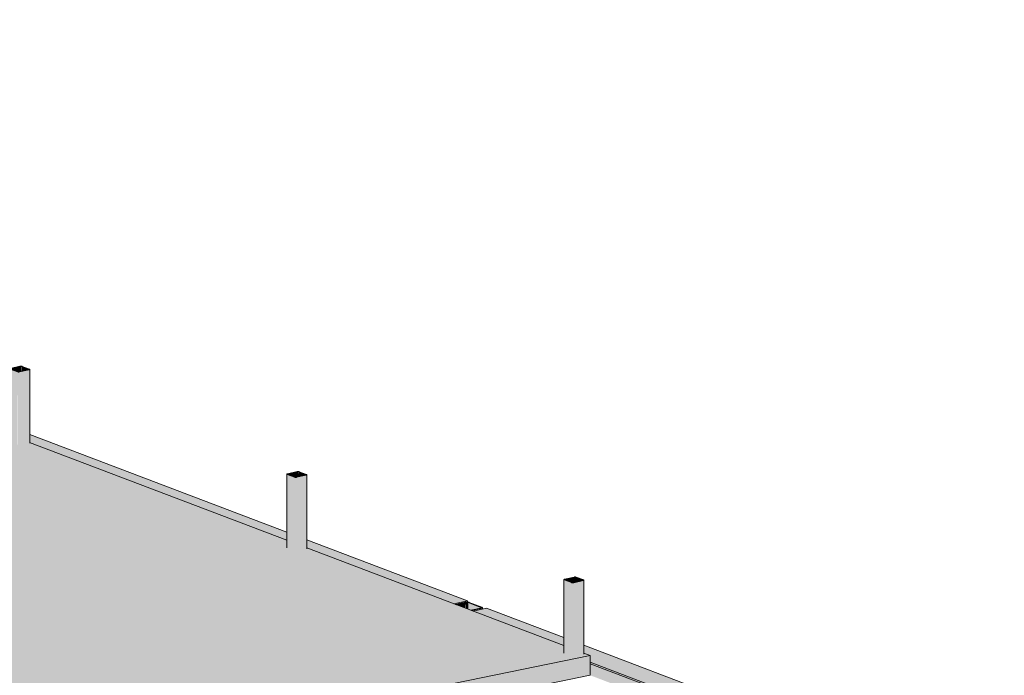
# Model space of a CAD drawing. Header units: millimetres. Extents: x -21927 to 108870, y -21057 to 20910.
# Tile 65 of 246: x 5442 to 10623, y 17059 to 20508. Entities that reach past the tile are written whole.
import ezdxf

# ---------------------------------------------------------------- set-up
doc = ezdxf.new("R2010")
doc.units = ezdxf.units.MM
for name, color, linetype, lineweight in [('23_vloeren', 2, 'Continuous', 18), ('28_hoofddraagconstructies - kolommen en liggers', 1, 'Continuous', 13), ('28_hoofddraagconstructies - kolommen en liggers - staal', 1, 'Continuous', 13)]:
    doc.layers.add(name, color=color, linetype=linetype, lineweight=lineweight)

# ---------------------------------------------------------------- blocks, each defined once
blk = doc.blocks.new('28_WSP_SC_staal - RHS v18-0 - SHSC 80x80x4 - S275-V95-3D - A')
at = {"layer": '28_hoofddraagconstructies - kolommen en liggers - staal'}
h = blk.add_hatch(color=154, dxfattribs=at)
h.paths.add_polyline_path([(8357, 17546.5), (8406.2, 17558.4), (8405.4, 17558.7), (8355.2, 17547.1)])
h.paths.add_polyline_path([(8345.8, 17546.9), (8347.3, 17548.2), (8310.1, 17562.4), (8306.9, 17561.7), (8310.9, 17560.2)])
h.paths.add_polyline_path([(8406.2, 17560.3), (8407.9, 17561.6), (8370.5, 17575.8), (8367.3, 17575.1)])
h.paths.add_polyline_path([(8310.9, 17564), (8361.7, 17575.3), (8359.3, 17576.2), (8308.4, 17564.9)])
for points in [[(8351.1, 17546), (8355.2, 17547.1), (8355.2, 17547.5), (8361.7, 17549), (8361.7, 17575.3), (8310.9, 17563.8), (8312, 17561.7), (8347.3, 17547.2), (8347.3, 17546.5), (8349.1, 17546.2)], [(8361.7, 17549), (8367.3, 17550.2), (8366.6, 17575.3), (8361.7, 17575.3), (8361.7, 17557.8)], [(8367.3, 17550.2), (8406.2, 17558.7), (8406.2, 17560.3), (8367.3, 17575.1), (8367.3, 17557.8)], [(8306.9, 17178.2), (8305.9, 17562.2), (8305.4, 17561.3), (8305.9, 17178.8), (8306.7, 17178.4)], [(8345.8, 17163.5), (8345.8, 17546.9), (8306.9, 17561.7), (8306.9, 17178.2)], [(8310.9, 17562.1), (8310.1, 17563.8), (8309.6, 17562.3), (8310.1, 17562.4)], [(8353.2, 17162.5), (8357, 17162.9), (8357, 17546.5), (8349.1, 17546.2), (8345.8, 17546), (8347, 17163.1), (8352.8, 17162.5)], [(8357, 17162.9), (8407.9, 17173.2), (8407.9, 17557.8), (8357, 17546.5), (8357, 17195.7)], [(8407.9, 17173.2), (8410.9, 17175.2), (8410.4, 17558.7), (8407.9, 17557.8), (8407.9, 17176.4)]]:
    blk.add_hatch(color=154, dxfattribs=at).paths.add_polyline_path(points)
for p, q in [((8359.3, 17576.2), (8308.4, 17564.9)), ((8310.9, 17564), (8361.7, 17575.3)), ((8367.3, 17575.1), (8406.2, 17560.3)), ((8409.4, 17561), (8370.5, 17575.8)), ((8305.3, 17563.1), (8305.3, 17175.6)), ((8306.9, 17561.7), (8345.8, 17546.9)), ((8349, 17547.6), (8310.1, 17562.4)), ((8405.4, 17558.7), (8354.6, 17547.4)), ((8357, 17546.5), (8407.9, 17557.8)), ((8411, 17171), (8411, 17559.6))]:
    blk.add_line(p, q, dxfattribs=at)
for points in [[(8308.4, 17564.9, 0), (8307, 17564.5, 0), (8305.9, 17564, 0), (8305.4, 17563.4, 0), (8305.4, 17562.8, 0), (8305.9, 17562.2, 0), (8306.9, 17561.7, 0)], [(8310.1, 17562.4, 0), (8309.6, 17562.6, 0), (8309.3, 17562.9, 0), (8309.3, 17563.2, 0), (8309.6, 17563.5, 0), (8310.1, 17563.8, 0), (8310.9, 17564, 0)], [(8370.5, 17575.8, 0), (8369, 17576.2, 0), (8367.2, 17576.5, 0), (8365.2, 17576.7, 0), (8363.1, 17576.7, 0), (8361.1, 17576.5, 0), (8359.3, 17576.2, 0)], [(8361.7, 17575.3, 0), (8362.6, 17575.5, 0), (8363.6, 17575.5, 0), (8364.7, 17575.5, 0), (8365.7, 17575.5, 0), (8366.6, 17575.3, 0), (8367.3, 17575.1, 0)], [(8345.8, 17546.9, 0), (8347.3, 17546.5, 0), (8349.1, 17546.2, 0), (8351.1, 17546, 0), (8353.2, 17546, 0), (8355.2, 17546.1, 0), (8357, 17546.5, 0)], [(8354.6, 17547.4, 0), (8353.7, 17547.2, 0), (8352.7, 17547.1, 0), (8351.6, 17547.1, 0), (8350.6, 17547.2, 0), (8349.7, 17547.4, 0), (8349, 17547.6, 0)], [(8406.2, 17560.3, 0), (8406.7, 17560.1, 0), (8407, 17559.8, 0), (8407, 17559.5, 0), (8406.7, 17559.2, 0), (8406.2, 17558.9, 0), (8405.4, 17558.7, 0)], [(8407.9, 17557.8, 0), (8409.4, 17558.2, 0), (8410.4, 17558.7, 0), (8410.9, 17559.3, 0), (8410.9, 17559.9, 0), (8410.4, 17560.5, 0), (8409.4, 17561, 0)]]:
    blk.add_polyline3d(points, dxfattribs=at)

msp = doc.modelspace()

# ---------------------------------------------------------------- hatches: boundary and pattern name
at = {"layer": '23_vloeren'}
for points in [[(764.5, 13930.8), (1684.6, 14118.7), (1683.1, 14119.8), (1683.6, 14320.5), (1685.8, 14320.2), (1687, 14321.5), (1687.8, 14322.6), (1686.1, 14323.2), (1737, 14334.5), (1741.3, 14333.9), (1750, 14333.4), (1785.6, 14319), (1784.7, 14318.1), (1785.6, 14316.1), (1788.6, 14316.5), (1788.6, 14139.2), (3591, 14506.4), (3589.4, 14507.5), (3589.9, 14744.6), (3592.2, 14744.3), (3593.4, 14745.6), (3594.2, 14746.7), (3592.5, 14747.3), (3643.3, 14758.6), (3647.7, 14757.9), (3656.4, 14757.5), (3691.9, 14743.1), (3691, 14742.1), (3691.9, 14740.1), (3695, 14740.6), (3695, 14526.9), (5497.3, 14894.2), (5495.8, 14895.3), (5496.3, 15168.6), (5498.5, 15168.4), (5499.7, 15169.7), (5500.5, 15170.7), (5498.8, 15171.4), (5549.7, 15182.7), (5554, 15182), (5562.7, 15181.5), (5598.3, 15167.1), (5597.4, 15166.2), (5598.3, 15164.2), (5601.3, 15164.6), (5601.3, 14914.6), (7403.7, 15281.9), (7402.1, 15283), (7402.6, 15592.7), (7404.9, 15592.4), (7406.1, 15593.7), (7406.9, 15594.8), (7405.2, 15595.4), (7456, 15606.7), (7460.4, 15606), (7469.1, 15605.6), (7504.6, 15591.2), (7503.7, 15590.3), (7504.6, 15588.3), (7507.7, 15588.7), (7507.7, 15302.3), (8532.8, 15510.8), (5671.5, 16599), (8443.6, 17162.8), (8410.9, 17174.7), (8409.4, 17173.6), (8407.9, 17173.2), (8351.1, 17162.5), (8345.8, 17163.5), (8305.4, 17179.3), (8305.4, 17215.4), (6952.9, 17729.2), (6951.3, 17728.1), (6949.8, 17727.7), (6893.1, 17717), (6887.8, 17717.9), (6847.3, 17733.8), (6847.3, 17769.8), (5494.9, 18283.6), (5493.3, 18282.6), (5491.8, 18282.2), (5435.1, 18271.5), (5429.8, 18272.4), (5389.3, 18288.3), (5389.3, 18324.3), (4036.9, 18838.1), (4035.3, 18837), (4016.2, 18833), (3977.1, 18825.9), (3971.8, 18826.8), (3931.3, 18842.7), (3931.3, 18878.7), (2578.9, 19392.5), (2577.3, 19391.5), (2575.8, 19391.1), (2519, 19380.4), (2513.7, 19381.3), (2473.3, 19397.2), (2473.3, 19433.2), (1120.8, 19947), (1119.2, 19945.9), (1117.8, 19945.5), (1061, 19934.8), (1055.7, 19935.8), (1015.2, 19951.6), (1015.2, 19987.7), (-355.8, 20508.1), (-357.1, 20507.3), (-358.6, 20506.9), (-415.4, 20496.2), (-428.4, 20496.3), (-2286.6, 20118.3), (-2287.1, 20115.1), (-2289.7, 20114.2), (-2346.4, 20103.4), (-2359.4, 20103.5), (-4192.9, 19730.6), (-4193.5, 19727.3), (-4196, 19726.4), (-4252.8, 19715.7), (-4262.1, 19716.5), (-6099.3, 19342.9), (-6099.8, 19339.6), (-6102.4, 19338.7), (-6159.1, 19328), (-6172.1, 19328.1), (-8005.6, 18955.2), (-8006.2, 18951.9), (-8008.7, 18951), (-8065.5, 18940.3), (-8078.5, 18940.3), (-9912, 18567.4), (-9912.5, 18564.1), (-9915.1, 18563.3), (-9971.8, 18552.5), (-9984.8, 18552.6), (-10899.7, 18366.5), (744.9, 13938.3)], [(5848.5, 16531.6), (8443.6, 17059.7), (8443.6, 17162.8), (5671.5, 16599), (5836.2, 16536.3)]]:
    msp.add_hatch(color=256, dxfattribs=at).paths.add_polyline_path(points)
at = {"layer": '28_hoofddraagconstructies - kolommen en liggers - staal'}
h = msp.add_hatch(color=154, dxfattribs=at)
h.paths.add_polyline_path([(7726.8, 17435.4), (7795.9, 17451.9), (6952.9, 17772.5), (6952.9, 17729.7), (7674.5, 17455.3)])
h.paths.add_polyline_path([(6847.3, 17769.8), (6847.3, 17812.7), (5494.9, 18327), (5494.9, 18284.1), (6657.1, 17842.1)])
h.paths.add_polyline_path([(5389.3, 18324.3), (5389.3, 18367.1), (5073.5, 18487.2), (5002.4, 18471.4), (5366.5, 18333)])
h = msp.add_hatch(color=154, dxfattribs=at)
h.paths.add_polyline_path([(7793.5, 17442.8), (7795.9, 17442.8), (7792.8, 17444.3)])
h.paths.add_polyline_path([(7791.1, 17442.6), (7791.1, 17443.5), (7790.9, 17442.8)])
h.paths.add_polyline_path([(7734.5, 17432.4), (7793.5, 17444.6), (7797.9, 17444.6), (7797.9, 17451.2), (7728.5, 17434.7), (7732, 17433.4)])
h.paths.add_polyline_path([(7797.9, 17442.6), (7796.8, 17443), (7796.8, 17442.7)])
h = msp.add_hatch(color=154, dxfattribs=at)
h.paths.add_polyline_path([(7819.6, 17400.1), (7869.4, 17411.7), (7866.4, 17412.8), (7815.7, 17401.5), (7818, 17400.7)])
h.paths.add_polyline_path([(7870.2, 17411.4), (7873.1, 17412.2), (7869.4, 17412.1), (7870, 17411.5)])
h.paths.add_polyline_path([(7873.1, 17412.2), (7873.1, 17413.5), (7871.8, 17412.8)])
h.paths.add_polyline_path([(7873.2, 17417.8), (7807.2, 17442.8), (7802.2, 17441.7), (7869.4, 17416.9), (7873.1, 17417.8)])
h.paths.add_polyline_path([(7875.2, 17416.7), (7873.1, 17417.8), (7873.1, 17416.5), (7875.2, 17416.7)])
h.paths.add_polyline_path([(7875.2, 17413.2), (7876.3, 17415.6), (7875.2, 17416.7), (7875.2, 17415.5), (7870, 17414.6), (7874.9, 17413.3)])
h.paths.add_polyline_path([(7738.3, 17431), (7788.1, 17442.6), (7785.2, 17443.7), (7736.1, 17431.8)])
h.paths.add_polyline_path([(7804.3, 17443.7), (7800.8, 17444.3), (7799.7, 17442.8), (7802.2, 17443.3)])
h.paths.add_polyline_path([(7796, 17442.8), (7797.9, 17444.5), (7793.5, 17444.2), (7796, 17442.8)])
h.paths.add_polyline_path([(7788.7, 17444.3), (7785.2, 17443.7), (7789, 17444.1)])
h.paths.add_polyline_path([(7793.5, 17442.8), (7792.7, 17444.6), (7791.1, 17443.5)])
for points in [[(7789, 17411.7), (7789, 17442.2), (7738.3, 17431), (7786.1, 17412.8)], [(7802.2, 17406.7), (7802.2, 17441.7), (7795.9, 17442.8), (7789, 17442.2), (7789.9, 17411.4), (7802.2, 17406.7)], [(7815.7, 17401.5), (7868.2, 17413.3), (7868.2, 17416.7), (7802.2, 17441.7), (7802.2, 17406.7)]]:
    msp.add_hatch(color=154, dxfattribs=at).paths.add_polyline_path(points)
h = msp.add_hatch(color=154, dxfattribs=at)
h.paths.add_polyline_path([(7784, 14778.3), (7870.2, 14797.5), (7870.2, 15101.2), (7784, 15083.8), (7784, 14847.4)])
h.paths.add_polyline_path([(7785, 15795.2), (7789, 15796.4), (7784, 15798.3), (7784, 15795.6)])
h.paths.add_polyline_path([(7870.2, 15963.1), (7870.2, 16048.7), (7784, 16081.5), (7784, 15995.9), (7789, 15994)])
h.paths.add_polyline_path([(7870.2, 16246.3), (7870.2, 16331.9), (7793.8, 16361), (7784, 16361.1), (7784, 16279.1), (7789, 16277.2)])
h.paths.add_polyline_path([(7870.2, 16529.5), (7870.2, 16615.1), (7784, 16647.9), (7784, 16562.3), (7789, 16560.4)])
h.paths.add_polyline_path([(7827.3, 17397.2), (7870.2, 17406.7), (7870.2, 17411.4), (7819.6, 17400.1)])
h = msp.add_hatch(color=154, dxfattribs=at)
h.paths.add_polyline_path([(10498.7, 16349.3), (10622.8, 16376.9), (9869, 16663.6), (9869, 16587), (10473.8, 16357), (10498.5, 16356.8)])
h.paths.add_polyline_path([(9763.4, 16627.1), (9763.4, 16703.7), (8410.9, 17218.1), (8410.9, 17175.2), (8443.6, 17162.8), (8444.6, 17128.7), (9675.4, 16660.6)])
h.paths.add_polyline_path([(8305.4, 17215.4), (8305.4, 17258.2), (7898.4, 17413), (7827.3, 17397.2), (8282.5, 17224)])
h = msp.add_hatch(color=154, dxfattribs=at)
h.paths.add_polyline_path([(7870, 17411.4), (7869.3, 17412.2), (7869.4, 17411.7)])
h.paths.add_polyline_path([(7870, 17412.9), (7869.4, 17416), (7868.2, 17416), (7868.5, 17413.2), (7869.7, 17413)])
h = msp.add_hatch(color=154, dxfattribs=at)
h.paths.add_polyline_path([(7870.2, 14797.5), (7875.2, 14799.3), (7876.3, 14801.7), (7875.2, 15102.3), (7870.2, 15101.2), (7870.2, 14814.6)])
h.paths.add_polyline_path([(7876.3, 15960.8), (7875.2, 16046.8), (7870.2, 16048.7), (7870.2, 15963.1), (7876.3, 15960.8)])
h.paths.add_polyline_path([(7876.3, 16244), (7875.2, 16330), (7870.2, 16331.9), (7870.2, 16246.3), (7876.3, 16244)])
h.paths.add_polyline_path([(7876.3, 16527.2), (7875.2, 16613.2), (7870.2, 16615.1), (7870.2, 16529.5), (7876.3, 16527.2)])
h.paths.add_polyline_path([(7870.2, 17406.7), (7876.3, 17408.1), (7875.2, 17413.2), (7870.2, 17411.4)])
h = msp.add_hatch(color=154, dxfattribs=at)
h.paths.add_polyline_path([(10473.8, 16357), (9869, 16587), (9869, 16578.4), (10450.5, 16357.2)])
h.paths.add_polyline_path([(9763.4, 16618.5), (9763.4, 16627.1), (8443.6, 17129), (8444.6, 17120), (9675.4, 16652)])
h = msp.add_hatch(color=154, dxfattribs=at)
h.paths.add_polyline_path([(10376.3, 16324.5), (10426.9, 16334.8), (10347.1, 16335.6), (10351.1, 16334.1)])
h.paths.add_polyline_path([(10517.9, 16340.1), (10517.5, 16344.9), (10510.6, 16342.9)])
h.paths.add_polyline_path([(10450.5, 16357.2), (9869, 16578.4), (9869, 16517.4), (10285.9, 16358.9), (10430, 16357.4)])
h.paths.add_polyline_path([(9763.4, 16557.6), (9763.4, 16618.5), (8443.6, 17120.4), (8444.6, 17059.1), (9746.2, 16564.1)])

# ---------------------------------------------------------------- linework, layer by layer
at = {"layer": '23_vloeren'}
for p, q in [((5494.1, 18284.4), (6847.3, 17769.8)), ((6952.2, 17730), (8305.4, 17215.4)), ((5671.5, 16599), (8443.6, 17162.8)), ((8410.2, 17175.5), (8443.6, 17162.8)), ((8443.6, 17162.8), (8443.6, 17059.4)), ((8443.6, 17059.4), (5848.5, 16531.6))]:
    msp.add_line(p, q, dxfattribs=at)
at = {"layer": '28_hoofddraagconstructies - kolommen en liggers - staal'}
for p, q in [((5494.7, 18327), (6847.3, 17812.7)), ((6952.8, 17772.6), (7797.9, 17451.2)), ((7797.9, 17451.2), (7726.8, 17435.4)), ((7785.2, 17443.7), (7734.5, 17432.4)), ((7738.3, 17431), (7789, 17442.2)), ((7797.9, 17444.5), (7797.9, 17451.2)), ((7802.2, 17441.7), (7868.2, 17416.7)), ((7873.2, 17417.8), (7807.2, 17442.8)), ((7866.4, 17412.8), (7815.7, 17401.5)), ((7819.6, 17400.1), (7870.2, 17411.4)), ((7827.3, 17397.2), (7898.4, 17413)), ((7876.4, 17409.2), (7876.4, 17415)), ((7898.4, 17413), (8305.4, 17258.2)), ((8410.8, 17218.1), (9763.4, 16703.7)), ((9763.4, 16627.1), (8443.6, 17129)), ((9763.4, 16618.5), (8443.6, 17120.4))]:
    msp.add_line(p, q, dxfattribs=at)
for points in [[(7807.2, 17442.8, 0), (7804.3, 17443.7, 0), (7800.8, 17444.3, 0), (7796.8, 17444.6, 0), (7792.7, 17444.6, 0), (7788.7, 17444.3, 0), (7785.2, 17443.7, 0)], [(7789, 17442.2, 0), (7791.1, 17442.6, 0), (7793.5, 17442.8, 0), (7796, 17442.8, 0), (7798.4, 17442.6, 0), (7800.5, 17442.2, 0), (7802.2, 17441.7, 0)], [(7868.2, 17416.7, 0), (7869.4, 17416, 0), (7870, 17415.4, 0), (7870, 17414.6, 0), (7869.4, 17413.9, 0), (7868.1, 17413.3, 0), (7866.4, 17412.8, 0)], [(7870.2, 17411.4, 0), (7873.1, 17412.2, 0), (7875.2, 17413.2, 0), (7876.3, 17414.4, 0), (7876.3, 17415.6, 0), (7875.2, 17416.7, 0), (7873.2, 17417.8, 0)]]:
    msp.add_polyline3d(points, dxfattribs=at)

# ---------------------------------------------------------------- block references
at = {"layer": '28_hoofddraagconstructies - kolommen en liggers'}
for p in [(-2916, 1108.9), (-1458, 554.5), (0, 0)]:
    msp.add_blockref('28_WSP_SC_staal - RHS v18-0 - SHSC 80x80x4 - S275-V95-3D - A', p, dxfattribs=at)

doc.saveas('drawing.dxf')
